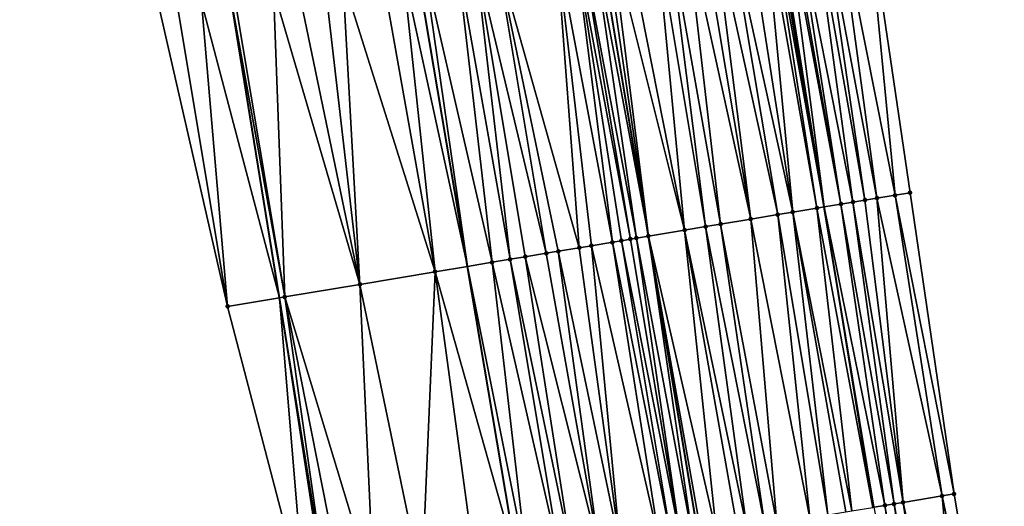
# Model space of a CAD drawing. Header units: feet. Extents: x 2004186 to 2014793, y 836912 to 864902.
# Tile 68 of 256: x 2010666 to 2010730, y 838985 to 839017. Entities that reach past the tile are written whole.
import ezdxf

# ---------------------------------------------------------------- set-up
doc = ezdxf.new("R2010")
doc.units = ezdxf.units.FT
doc.header["$LTSCALE"] = 100
doc.header["$MEASUREMENT"] = 0
for name, color, linetype, lineweight in [('EP_Travel Lane', 5, 'Continuous', 40), ('GPL_Skip Line', 2, 'Continuous', 40), ('Road Shots', 4, 'Continuous', 200), ('Road X-Section', 30, 'Continuous', 13)]:
    doc.layers.add(name, color=color, linetype=linetype, lineweight=lineweight)
doc.layers.add('I-77 SB_MM21-27-Surface-Border', color=7, linetype='Continuous')
doc.layers.add('I-77 SB_MM21-27-Surface-TIN', color=7, linetype='Continuous')

msp = doc.modelspace()

# ---------------------------------------------------------------- linework, layer by layer
at = {"layer": 'EP_Travel Lane'}
for points in [[(2010685.713309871, 838979.2360641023, 330.4957122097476), (2010682.557209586, 838998.9693545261, 330.1328863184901), (2010679.359229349, 839018.7083852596, 329.7879534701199), (2010676.161078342, 839038.4483592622, 329.4578710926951), (2010672.963000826, 839058.1878796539, 329.1203559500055), (2010669.764990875, 839077.926983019, 328.7908778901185), (2010666.512935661, 839097.6572986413, 328.472035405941), (2010663.205950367, 839117.3810554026, 328.193368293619), (2010659.899411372, 839137.1020293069, 327.9061732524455), (2010656.59245595, 839156.825486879, 327.6419628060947), (2010653.285415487, 839176.5494516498, 327.3737901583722), (2010649.97540912, 839196.2931726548, 327.122772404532), (2010646.66659019, 839216.031891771, 326.8694457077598), (2010643.360692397, 839235.7531855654, 326.6364945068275), (2010640.055513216, 839255.4701924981, 326.4359593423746), (2010636.74941221, 839275.1926985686, 326.2628344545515), (2010633.462569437, 839294.9149905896, 326.1026768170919)], [(2010721.555893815, 838985.217596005, 330.8047410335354), (2010718.286155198, 839004.9326953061, 330.4355532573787), (2010715.006233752, 839024.6572586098, 330.076475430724), (2010711.726088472, 839044.3831590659, 329.7212964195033), (2010708.445987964, 839064.1087902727, 329.3962063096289), (2010705.165882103, 839083.8344536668, 329.0821474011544), (2010701.885500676, 839103.5604243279, 328.765919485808), (2010698.604766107, 839123.2871567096, 328.4711884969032), (2010695.324163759, 839143.013093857, 328.169671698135), (2010692.043401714, 839162.7399912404, 327.8804625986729), (2010688.762457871, 839182.4679817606, 327.6419406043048), (2010685.482497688, 839202.1840394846, 327.3975946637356), (2010682.200977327, 839221.9033964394, 327.1490065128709), (2010678.918373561, 839241.6292629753, 326.9310577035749), (2010675.636717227, 839261.3494361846, 326.7122973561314), (2010672.354242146, 839281.0745294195, 326.5003565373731)]]:
    msp.add_polyline3d(points, dxfattribs=at)
at = {"layer": 'GPL_Skip Line'}
for points in [[(2010710.045952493, 838983.3013167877, 330.9822565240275), (2010706.758958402, 839003.014372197, 330.6301228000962), (2010703.470327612, 839022.7372433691, 330.2778745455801), (2010700.181443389, 839042.4616344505, 329.9181798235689), (2010696.892633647, 839062.1855788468, 329.5976405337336), (2010693.60378557, 839081.9097531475, 329.2815132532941), (2010690.314884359, 839101.634246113, 328.94861431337), (2010687.025977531, 839121.358772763, 328.6460386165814), (2010683.736918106, 839141.0842145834, 328.3671746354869), (2010680.447961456, 839160.8090400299, 328.0584969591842), (2010677.158784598, 839180.5351861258, 327.8217870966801), (2010673.878629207, 839200.2625090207, 327.5792854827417), (2010670.613920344, 839219.9919933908, 327.3251715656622), (2010667.355715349, 839239.7218400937, 327.0798246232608), (2010664.098560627, 839259.445326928, 326.8211748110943), (2010660.840516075, 839279.1742020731, 326.625191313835)], [(2010698.209082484, 838981.3236028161, 330.737704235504), (2010694.878118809, 839001.0287114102, 330.3897662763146), (2010691.571707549, 839020.7490667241, 330.0378413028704), (2010688.279443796, 839040.4730606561, 329.6894604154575), (2010684.987245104, 839060.1966648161, 329.3606536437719), (2010681.695113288, 839079.9198683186, 329.0181715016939), (2010678.402882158, 839099.6436668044, 328.6947507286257), (2010675.122379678, 839119.370591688, 328.3897105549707), (2010671.863432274, 839139.1003730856, 328.1183584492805), (2010668.613828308, 839158.8326669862, 327.8354776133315), (2010665.3640819, 839178.5658258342, 327.5829139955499), (2010662.091655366, 839198.3050549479, 327.344812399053), (2010658.793127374, 839218.037286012, 327.1055517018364), (2010655.490710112, 839237.7601089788, 326.9100944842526), (2010652.189292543, 839257.4769615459, 326.6836364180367), (2010648.8870138, 839277.1989572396, 326.4800242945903)]]:
    msp.add_polyline3d(points, dxfattribs=at)
at = {"layer": 'I-77 SB_MM21-27-Surface-Border', "color": 3, "linetype": 'ByBlock', "lineweight": -2}
for points in [[(2010684.204075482, 838978.9842045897, 330.4831046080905), (2010679.142003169, 838998.3987579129, 330.0737423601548), (2010674.669503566, 839017.92552638, 329.7371164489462), (2010669.99965158, 839037.4198564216, 329.3931857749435), (2010666.513433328, 839057.111699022, 329.072349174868), (2010663.224585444, 839076.8358721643, 328.7564288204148), (2010659.738478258, 839096.5270486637, 328.4333004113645), (2010656.449240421, 839116.2535604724, 328.1270052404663), (2010653.357763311, 839136.010061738, 327.8321270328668), (2010650.265799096, 839155.769484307, 327.5646855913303), (2010647.3710486, 839175.5621768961, 327.2759111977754), (2010644.678529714, 839195.4133599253, 327.0051478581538), (2010641.410609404, 839215.1622232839, 326.7271981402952), (2010640.717584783, 839235.3161570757, 326.5969748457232), (2010637.262832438, 839255.0086934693, 326.4099797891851), (2010633.215271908, 839274.6084712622, 326.1926210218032), (2010629.168307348, 839294.2046402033, 325.994353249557)], [(2010677.811161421, 839281.9737030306, 326.266326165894), (2010681.464059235, 839262.3087996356, 326.4659894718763), (2010684.721404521, 839242.5841588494, 326.6821317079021), (2010688.374242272, 839222.9196191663, 326.8767981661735), (2010691.834523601, 839203.2333498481, 327.1076564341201), (2010695.309069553, 839183.556308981, 327.3515569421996), (2010698.006498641, 839163.7309922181, 327.6452062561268), (2010701.8875877, 839144.1030306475, 327.8944020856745), (2010705.176395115, 839124.3791002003, 328.1788083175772), (2010708.465606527, 839104.6527468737, 328.4823400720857), (2010711.754457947, 839084.9285525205, 328.8010143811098), (2010714.846044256, 839065.1713963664, 329.1112561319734), (2010718.134926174, 839045.4470191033, 329.4497164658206), (2010721.029168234, 839025.6573757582, 329.8374817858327), (2010723.923298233, 839005.8684044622, 330.2152827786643), (2010726.815500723, 838986.0909930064, 330.5852126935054), (2010730.106637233, 838966.378388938, 330.9403130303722)]]:
    msp.add_polyline3d(points, dxfattribs=at)
at = {"layer": 'I-77 SB_MM21-27-Surface-TIN', "color": 128, "linetype": 'ByBlock', "lineweight": -2}
for points in [[(2010721.029168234, 839025.6573757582, 329.8374817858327), (2010719.056143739, 839025.3299969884, 329.9298432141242), (2010722.936776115, 839005.704774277, 330.2602002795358)], [(2010721.029168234, 839025.6573757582, 329.8374817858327), (2010722.936776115, 839005.704774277, 330.2602002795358), (2010723.923298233, 839005.8684044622, 330.2152827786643)], [(2010716.29390864, 839024.8716715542, 330.0594352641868), (2010715.899319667, 839024.8061002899, 330.0722664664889), (2010719.385328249, 839005.1155151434, 330.4117316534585)], [(2010717.477716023, 839025.0681426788, 330.0066090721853), (2010716.29390864, 839024.8716715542, 330.0594352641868), (2010720.174506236, 839005.2466574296, 330.3885150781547)], [(2010716.29390864, 839024.8716715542, 330.0594352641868), (2010719.385328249, 839005.1155151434, 330.4117316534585), (2010720.174506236, 839005.2466574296, 330.3885150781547)], [(2010718.069617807, 839025.1663896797, 329.980871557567), (2010717.477716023, 839025.0681426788, 330.0066090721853), (2010720.963709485, 839005.3776482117, 330.3572076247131)], [(2010717.477716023, 839025.0681426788, 330.0066090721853), (2010720.174506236, 839005.2466574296, 330.3885150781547), (2010720.963709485, 839005.3776482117, 330.3572076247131)], [(2010719.056143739, 839025.3299969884, 329.9298432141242), (2010718.069617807, 839025.1663896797, 329.980871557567), (2010721.752931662, 839005.5085254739, 330.3198378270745)], [(2010718.069617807, 839025.1663896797, 329.980871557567), (2010720.963709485, 839005.3776482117, 330.3572076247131), (2010721.752931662, 839005.5085254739, 330.3198378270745)], [(2010719.056143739, 839025.3299969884, 329.9298432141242), (2010721.752931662, 839005.5085254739, 330.3198378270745), (2010722.936776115, 839005.704774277, 330.2602002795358)], [(2010713.137300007, 839024.3464828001, 330.1255462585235), (2010711.953588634, 839024.1494358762, 330.1443642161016), (2010716.228680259, 839004.5905624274, 330.4841139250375)], [(2010714.321034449, 839024.5433913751, 330.0985570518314), (2010713.137300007, 839024.3464828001, 330.1255462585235), (2010716.228680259, 839004.5905624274, 330.4841139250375)], [(2010714.715625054, 839024.6089528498, 330.085147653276), (2010714.321034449, 839024.5433913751, 330.0985570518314), (2010717.807010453, 839004.8530016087, 330.4459374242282)], [(2010714.321034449, 839024.5433913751, 330.0985570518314), (2010716.228680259, 839004.5905624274, 330.4841139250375), (2010717.807010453, 839004.8530016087, 330.4459374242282)], [(2010714.912921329, 839024.6417277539, 330.0780984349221), (2010714.715625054, 839024.6089528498, 330.085147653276), (2010718.286155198, 839004.9326953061, 330.4355532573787)], [(2010714.715625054, 839024.6089528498, 330.085147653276), (2010717.807010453, 839004.8530016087, 330.4459374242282), (2010718.286155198, 839004.9326953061, 330.4355532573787)], [(2010714.912921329, 839024.6417277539, 330.0780984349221), (2010718.286155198, 839004.9326953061, 330.4355532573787), (2010715.006233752, 839024.6572586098, 330.076475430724)], [(2010715.110207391, 839024.674563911, 330.0746669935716), (2010715.006233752, 839024.6572586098, 330.076475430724), (2010718.286155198, 839004.9326953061, 330.4355532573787)], [(2010715.702036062, 839024.7732493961, 330.074827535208), (2010715.110207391, 839024.674563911, 330.0746669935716), (2010718.286155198, 839004.9326953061, 330.4355532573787)], [(2010715.899319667, 839024.8061002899, 330.0722664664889), (2010715.702036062, 839024.7732493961, 330.074827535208), (2010719.385328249, 839005.1155151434, 330.4117316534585)], [(2010715.702036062, 839024.7732493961, 330.074827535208), (2010718.286155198, 839004.9326953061, 330.4355532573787), (2010719.385328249, 839005.1155151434, 330.4117316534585)], [(2010709.191611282, 839023.6895646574, 330.1826581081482), (2010708.007922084, 839023.4923847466, 330.1936215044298), (2010711.493838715, 839003.8023510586, 330.5509100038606)], [(2010710.178009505, 839023.853937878, 330.1768665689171), (2010709.191611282, 839023.6895646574, 330.1826581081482), (2010713.466689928, 839004.1307690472, 330.5228959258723)], [(2010709.191611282, 839023.6895646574, 330.1826581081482), (2010711.493838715, 839003.8023510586, 330.5509100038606), (2010713.466689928, 839004.1307690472, 330.5228959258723)], [(2010710.967149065, 839023.9853106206, 330.1648012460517), (2010710.178009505, 839023.853937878, 330.1768665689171), (2010713.466689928, 839004.1307690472, 330.5228959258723)], [(2010711.953588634, 839024.1494358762, 330.1443642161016), (2010710.967149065, 839023.9853106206, 330.1648012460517), (2010715.242246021, 839004.4264051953, 330.500885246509)], [(2010710.967149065, 839023.9853106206, 330.1648012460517), (2010713.466689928, 839004.1307690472, 330.5228959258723), (2010715.242246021, 839004.4264051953, 330.500885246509)], [(2010711.953588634, 839024.1494358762, 330.1443642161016), (2010715.242246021, 839004.4264051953, 330.500885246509), (2010716.228680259, 839004.5905624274, 330.4841139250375)], [(2010705.245912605, 839023.0327061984, 330.2432950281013), (2010704.259456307, 839022.8686812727, 330.2696578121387), (2010709.126375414, 839003.4085004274, 330.5979287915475)], [(2010707.218779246, 839023.3610316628, 330.2068479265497), (2010705.245912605, 839023.0327061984, 330.2432950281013), (2010709.126375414, 839003.4085004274, 330.5979287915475)], [(2010708.007922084, 839023.4923847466, 330.1936215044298), (2010707.218779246, 839023.3610316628, 330.2068479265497), (2010710.507393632, 839003.6382588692, 330.5711548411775)], [(2010707.218779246, 839023.3610316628, 330.2068479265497), (2010709.126375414, 839003.4085004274, 330.5979287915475), (2010710.507393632, 839003.6382588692, 330.5711548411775)], [(2010708.007922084, 839023.4923847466, 330.1936215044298), (2010710.507393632, 839003.6382588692, 330.5711548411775), (2010711.493838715, 839003.8023510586, 330.5509100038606)], [(2010700.708555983, 839022.2761383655, 330.2432978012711), (2010696.763287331, 839021.6167009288, 330.1516133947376), (2010702.221862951, 839002.2562380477, 330.5464791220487)], [(2010701.892132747, 839022.4739925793, 330.2721605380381), (2010700.708555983, 839022.2761383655, 330.2432978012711), (2010704.391698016, 839002.6193046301, 330.6121528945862)], [(2010700.708555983, 839022.2761383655, 330.2432978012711), (2010703.010904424, 839002.3881990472, 330.5669847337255), (2010704.391698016, 839002.6193046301, 330.6121528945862)], [(2010700.708555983, 839022.2761383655, 330.2432978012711), (2010702.221862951, 839002.2562380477, 330.5464791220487), (2010703.010904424, 839002.3881990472, 330.5669847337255)], [(2010702.286668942, 839022.539880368, 330.2780241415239), (2010701.892132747, 839022.4739925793, 330.2721605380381), (2010705.575289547, 839002.8170702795, 330.6335203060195)], [(2010701.892132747, 839022.4739925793, 330.2721605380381), (2010704.983486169, 839002.7182331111, 330.6252748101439), (2010705.575289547, 839002.8170702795, 330.6335203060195)], [(2010701.892132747, 839022.4739925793, 330.2721605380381), (2010704.391698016, 839002.6193046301, 330.6121528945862), (2010704.983486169, 839002.7182331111, 330.6252748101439)], [(2010703.075768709, 839022.6714917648, 330.2800543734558), (2010702.286668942, 839022.539880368, 330.2780241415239), (2010705.96983657, 839002.8828931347, 330.6353543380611)], [(2010702.286668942, 839022.539880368, 330.2780241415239), (2010705.575289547, 839002.8170702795, 330.6335203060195), (2010705.96983657, 839002.8828931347, 330.6353543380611)], [(2010703.075768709, 839022.6714917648, 330.2800543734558), (2010706.758958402, 839003.014372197, 330.6301228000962), (2010703.470327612, 839022.7372433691, 330.2778745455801)], [(2010703.075768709, 839022.6714917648, 330.2800543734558), (2010705.96983657, 839002.8828931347, 330.6353543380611), (2010706.758958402, 839003.014372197, 330.6301228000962)], [(2010703.864886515, 839022.8029949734, 330.2756947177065), (2010703.470327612, 839022.7372433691, 330.2778745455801), (2010706.758958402, 839003.014372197, 330.6301228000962)], [(2010704.259456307, 839022.8686812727, 330.2696578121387), (2010703.864886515, 839022.8029949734, 330.2756947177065), (2010706.758958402, 839003.014372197, 330.6301228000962)], [(2010704.259456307, 839022.8686812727, 330.2696578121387), (2010706.758958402, 839003.014372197, 330.6301228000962), (2010709.126375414, 839003.4085004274, 330.5979287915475)], [(2010696.763287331, 839021.6167009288, 330.1516133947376), (2010695.382444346, 839021.385891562, 330.1191538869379), (2010700.051949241, 839001.8936431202, 330.5059933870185)], [(2010696.763287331, 839021.6167009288, 330.1516133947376), (2010700.841005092, 839002.0255178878, 330.5218939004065), (2010702.221862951, 839002.2562380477, 330.5464791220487)], [(2010696.763287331, 839021.6167009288, 330.1516133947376), (2010700.051949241, 839001.8936431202, 330.5059933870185), (2010700.841005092, 839002.0255178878, 330.5218939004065)], [(2010694.198851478, 839021.1881339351, 330.0959958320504), (2010692.028942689, 839020.8255094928, 330.0494762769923), (2010696.501219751, 839001.3000756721, 330.4274454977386)], [(2010695.382444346, 839021.385891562, 330.1191538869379), (2010694.198851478, 839021.1881339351, 330.0959958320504), (2010697.684808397, 839001.4978586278, 330.4497371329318)], [(2010694.198851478, 839021.1881339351, 330.0959958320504), (2010696.501219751, 839001.3000756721, 330.4274454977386), (2010697.684808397, 839001.4978586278, 330.4497371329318)], [(2010695.382444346, 839021.385891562, 330.1191538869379), (2010698.67112547, 839001.662718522, 330.470490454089), (2010700.051949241, 839001.8936431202, 330.5059933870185)], [(2010695.382444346, 839021.385891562, 330.1191538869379), (2010697.684808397, 839001.4978586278, 330.4497371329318), (2010698.67112547, 839001.662718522, 330.470490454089)], [(2010689.267261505, 839020.3638620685, 329.9828627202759), (2010686.702839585, 839019.9352115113, 329.9223096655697), (2010692.753240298, 839000.6734555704, 330.340438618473)], [(2010690.648107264, 839020.5946547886, 330.0143390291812), (2010689.267261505, 839020.3638620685, 329.9828627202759), (2010692.753240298, 839000.6734555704, 330.340438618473)], [(2010690.648107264, 839020.5946547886, 330.0143390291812), (2010694.878118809, 839001.0287114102, 330.3897662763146), (2010691.571707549, 839020.7490667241, 330.0378413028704)], [(2010690.648107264, 839020.5946547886, 330.0143390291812), (2010692.753240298, 839000.6734555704, 330.340438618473), (2010694.878118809, 839001.0287114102, 330.3897662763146)], [(2010692.028942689, 839020.8255094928, 330.0494762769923), (2010691.571707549, 839020.7490667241, 330.0378413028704), (2010694.878118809, 839001.0287114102, 330.3897662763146)], [(2010692.028942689, 839020.8255094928, 330.0494762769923), (2010694.878118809, 839001.0287114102, 330.3897662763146), (2010696.501219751, 839001.3000756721, 330.4274454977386)], [(2010685.519254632, 839019.7374064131, 329.8963478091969), (2010683.74384764, 839019.4408760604, 329.867876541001), (2010687.821655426, 838999.8491531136, 330.2365125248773)], [(2010686.702839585, 839019.9352115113, 329.9223096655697), (2010685.519254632, 839019.7374064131, 329.8963478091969), (2010687.821655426, 838999.8491531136, 330.2365125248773)], [(2010686.702839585, 839019.9352115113, 329.9223096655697), (2010687.821655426, 838999.8491531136, 330.2365125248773), (2010692.753240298, 839000.6734555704, 330.340438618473)], [(2010682.16572826, 839019.1771725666, 329.8354246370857), (2010679.601262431, 839018.7487853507, 329.7904252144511), (2010682.890051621, 838999.0249642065, 330.1386504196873)], [(2010683.74384764, 839019.4408760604, 329.867876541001), (2010682.16572826, 839019.1771725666, 329.8354246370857), (2010687.821655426, 838999.8491531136, 330.2365125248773)], [(2010682.16572826, 839019.1771725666, 329.8354246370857), (2010682.890051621, 838999.0249642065, 330.1386504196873), (2010687.821655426, 838999.8491531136, 330.2365125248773)], [(2010677.431284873, 839018.3865733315, 329.7682644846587), (2010675.853121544, 839018.1231334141, 329.7513800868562), (2010679.142003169, 838998.3987579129, 330.0737423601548)], [(2010677.431284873, 839018.3865733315, 329.7682644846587), (2010682.557209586, 838998.9693545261, 330.1328863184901), (2010679.359229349, 839018.7083852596, 329.7879534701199)], [(2010677.431284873, 839018.3865733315, 329.7682644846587), (2010679.142003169, 838998.3987579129, 330.0737423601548), (2010682.557209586, 838998.9693545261, 330.1328863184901)], [(2010679.601262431, 839018.7487853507, 329.7904252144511), (2010679.359229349, 839018.7083852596, 329.7879534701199), (2010682.890051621, 838999.0249642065, 330.1386504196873)], [(2010682.890051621, 838999.0249642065, 330.1386504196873), (2010679.359229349, 839018.7083852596, 329.7879534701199), (2010682.557209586, 838998.9693545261, 330.1328863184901)], [(2010675.853121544, 839018.1231334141, 329.7513800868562), (2010674.669503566, 839017.92552638, 329.7371164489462), (2010679.142003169, 838998.3987579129, 330.0737423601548)], [(2010721.752931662, 839005.5085254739, 330.3198378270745), (2010720.963709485, 839005.3776482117, 330.3572076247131), (2010723.461374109, 838985.5343589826, 330.7461688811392)], [(2010722.936776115, 839005.704774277, 330.2602002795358), (2010721.752931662, 839005.5085254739, 330.3198378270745), (2010726.026299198, 838985.9599918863, 330.621304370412)], [(2010721.752931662, 839005.5085254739, 330.3198378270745), (2010723.461374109, 838985.5343589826, 330.7461688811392), (2010726.026299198, 838985.9599918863, 330.621304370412)], [(2010723.923298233, 839005.8684044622, 330.2152827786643), (2010722.936776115, 839005.704774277, 330.2602002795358), (2010726.815500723, 838986.0909930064, 330.5852126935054)], [(2010722.936776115, 839005.704774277, 330.2602002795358), (2010726.026299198, 838985.9599918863, 330.621304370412), (2010726.815500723, 838986.0909930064, 330.5852126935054)], [(2010717.807010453, 839004.8530016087, 330.4459374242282), (2010716.228680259, 839004.5905624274, 330.4841139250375), (2010720.107426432, 838984.976651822, 330.8398716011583)], [(2010717.807010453, 839004.8530016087, 330.4459374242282), (2010721.488450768, 838985.2063735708, 330.8061528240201), (2010718.286155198, 839004.9326953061, 330.4355532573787)], [(2010717.807010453, 839004.8530016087, 330.4459374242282), (2010720.107426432, 838984.976651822, 330.8398716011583), (2010721.488450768, 838985.2063735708, 330.8061528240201)], [(2010719.385328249, 839005.1155151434, 330.4117316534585), (2010718.286155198, 839004.9326953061, 330.4355532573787), (2010722.277600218, 838985.3376869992, 330.7896334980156)], [(2010721.488450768, 838985.2063735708, 330.8061528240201), (2010721.555893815, 838985.217596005, 330.8047410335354), (2010718.286155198, 839004.9326953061, 330.4355532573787)], [(2010722.277600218, 838985.3376869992, 330.7896334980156), (2010718.286155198, 839004.9326953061, 330.4355532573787), (2010721.555893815, 838985.217596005, 330.8047410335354)], [(2010720.174506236, 839005.2466574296, 330.3885150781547), (2010719.385328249, 839005.1155151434, 330.4117316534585), (2010722.869478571, 838985.4360745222, 330.771130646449)], [(2010719.385328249, 839005.1155151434, 330.4117316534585), (2010722.277600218, 838985.3376869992, 330.7896334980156), (2010722.869478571, 838985.4360745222, 330.771130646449)], [(2010720.963709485, 839005.3776482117, 330.3572076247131), (2010720.174506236, 839005.2466574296, 330.3885150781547), (2010723.461374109, 838985.5343589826, 330.7461688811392)], [(2010720.174506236, 839005.2466574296, 330.3885150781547), (2010722.869478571, 838985.4360745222, 330.771130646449), (2010723.461374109, 838985.5343589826, 330.7461688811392)], [(2010715.242246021, 839004.4264051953, 330.500885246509), (2010713.466689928, 839004.1307690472, 330.5228959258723), (2010717.345449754, 838984.5167765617, 330.8802506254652)], [(2010716.228680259, 839004.5905624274, 330.4841139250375), (2010715.242246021, 839004.4264051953, 330.500885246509), (2010718.52914426, 838984.7139246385, 330.8666227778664)], [(2010715.242246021, 839004.4264051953, 330.500885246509), (2010717.345449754, 838984.5167765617, 330.8802506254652), (2010718.52914426, 838984.7139246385, 330.8666227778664)], [(2010716.228680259, 839004.5905624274, 330.4841139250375), (2010719.712856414, 838984.9109668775, 330.8463620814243), (2010720.107426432, 838984.976651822, 330.8398716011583)], [(2010716.228680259, 839004.5905624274, 330.4841139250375), (2010718.52914426, 838984.7139246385, 330.8666227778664), (2010719.712856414, 838984.9109668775, 330.8463620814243)], [(2010710.507393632, 839003.6382588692, 330.5711548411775), (2010709.126375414, 839003.4085004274, 330.5979287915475), (2010713.202522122, 838983.8267394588, 330.9267677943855)], [(2010711.493838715, 839003.8023510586, 330.5509100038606), (2010710.507393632, 839003.6382588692, 330.5711548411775), (2010714.386192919, 838984.0240297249, 330.9220509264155)], [(2010710.507393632, 839003.6382588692, 330.5711548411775), (2010713.202522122, 838983.8267394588, 330.9267677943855), (2010714.386192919, 838984.0240297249, 330.9220509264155)], [(2010713.466689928, 839004.1307690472, 330.5228959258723), (2010711.493838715, 839003.8023510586, 330.5509100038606), (2010715.175324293, 838984.155451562, 330.9123255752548)], [(2010711.493838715, 839003.8023510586, 330.5509100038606), (2010714.386192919, 838984.0240297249, 330.9220509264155), (2010715.175324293, 838984.155451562, 330.9123255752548)], [(2010713.466689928, 839004.1307690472, 330.5228959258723), (2010715.175324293, 838984.155451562, 330.9123255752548), (2010717.345449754, 838984.5167765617, 330.8802506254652)], [(2010705.96983657, 839002.8828931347, 330.6353543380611), (2010705.575289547, 839002.8170702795, 330.6335203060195), (2010708.862287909, 838983.1039892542, 330.9846378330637)], [(2010705.96983657, 839002.8828931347, 330.6353543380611), (2010709.651391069, 838983.2355803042, 330.985517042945), (2010706.758958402, 839003.014372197, 330.6301228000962)], [(2010705.96983657, 839002.8828931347, 330.6353543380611), (2010708.862287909, 838983.1039892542, 330.9846378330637), (2010709.651391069, 838983.2355803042, 330.985517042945)], [(2010709.126375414, 839003.4085004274, 330.5979287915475), (2010706.758958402, 839003.014372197, 330.6301228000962), (2010711.229659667, 838983.4983888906, 330.9638673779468)], [(2010709.651391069, 838983.2355803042, 330.985517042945), (2010710.045952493, 838983.3013167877, 330.9822565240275), (2010706.758958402, 839003.014372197, 330.6301228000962)], [(2010710.243233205, 838983.3341850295, 330.9806262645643), (2010706.758958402, 839003.014372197, 330.6301228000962), (2010710.045952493, 838983.3013167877, 330.9822565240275)], [(2010711.229659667, 838983.4983888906, 330.9638673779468), (2010706.758958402, 839003.014372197, 330.6301228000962), (2010710.243233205, 838983.3341850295, 330.9806262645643)], [(2010709.126375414, 839003.4085004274, 330.5979287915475), (2010712.610674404, 838983.7281682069, 330.9337563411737), (2010713.202522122, 838983.8267394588, 330.9267677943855)], [(2010709.126375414, 839003.4085004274, 330.5979287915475), (2010711.229659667, 838983.4983888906, 330.9638673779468), (2010712.610674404, 838983.7281682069, 330.9337563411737)], [(2010702.221862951, 839002.2562380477, 330.5464791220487), (2010700.841005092, 839002.0255178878, 330.5218939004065), (2010704.916983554, 838982.4447659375, 330.9007720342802)], [(2010703.010904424, 839002.3881990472, 330.5669847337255), (2010702.221862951, 839002.2562380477, 330.5464791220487), (2010704.916983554, 838982.4447659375, 330.9007720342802)], [(2010704.391698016, 839002.6193046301, 330.6121528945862), (2010703.010904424, 839002.3881990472, 330.5669847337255), (2010707.48140948, 838982.8733924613, 330.9635176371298)], [(2010703.010904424, 839002.3881990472, 330.5669847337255), (2010704.916983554, 838982.4447659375, 330.9007720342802), (2010707.48140948, 838982.8733924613, 330.9635176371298)], [(2010704.983486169, 839002.7182331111, 330.6252748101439), (2010704.391698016, 839002.6193046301, 330.6121528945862), (2010708.270474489, 838983.0052123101, 330.9787356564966)], [(2010704.391698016, 839002.6193046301, 330.6121528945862), (2010707.48140948, 838982.8733924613, 330.9635176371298), (2010708.270474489, 838983.0052123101, 330.9787356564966)], [(2010705.575289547, 839002.8170702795, 330.6335203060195), (2010704.983486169, 839002.7182331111, 330.6252748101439), (2010708.862287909, 838983.1039892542, 330.9846378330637)], [(2010704.983486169, 839002.7182331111, 330.6252748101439), (2010708.270474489, 838983.0052123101, 330.9787356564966), (2010708.862287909, 838983.1039892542, 330.9846378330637)], [(2010698.67112547, 839001.662718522, 330.470490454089), (2010697.684808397, 839001.4978586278, 330.4497371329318), (2010701.760799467, 838981.9170310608, 330.8113549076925)], [(2010700.051949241, 839001.8936431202, 330.5059933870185), (2010698.67112547, 839001.662718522, 330.470490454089), (2010703.536140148, 838982.213959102, 330.8664884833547)], [(2010698.67112547, 839001.662718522, 330.470490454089), (2010701.760799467, 838981.9170310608, 330.8113549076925), (2010703.536140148, 838982.213959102, 330.8664884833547)], [(2010700.841005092, 839002.0255178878, 330.5218939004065), (2010700.051949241, 839001.8936431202, 330.5059933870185), (2010703.536140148, 838982.213959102, 330.8664884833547)], [(2010700.841005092, 839002.0255178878, 330.5218939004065), (2010703.536140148, 838982.213959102, 330.8664884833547), (2010704.916983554, 838982.4447659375, 330.9007720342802)], [(2010692.753240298, 839000.6734555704, 330.340438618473), (2010698.209082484, 838981.3236028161, 330.737704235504), (2010694.878118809, 839001.0287114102, 330.3897662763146)], [(2010696.501219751, 839001.3000756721, 330.4274454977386), (2010694.878118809, 839001.0287114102, 330.3897662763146), (2010698.80181494, 838981.4226511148, 330.7508082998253)], [(2010698.80181494, 838981.4226511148, 330.7508082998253), (2010694.878118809, 839001.0287114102, 330.3897662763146), (2010698.209082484, 838981.3236028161, 330.737704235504)], [(2010697.684808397, 839001.4978586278, 330.4497371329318), (2010696.501219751, 839001.3000756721, 330.4274454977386), (2010700.971748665, 838981.7851260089, 330.7907972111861)], [(2010696.501219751, 839001.3000756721, 330.4274454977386), (2010698.80181494, 838981.4226511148, 330.7508082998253), (2010700.971748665, 838981.7851260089, 330.7907972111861)], [(2010697.684808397, 839001.4978586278, 330.4497371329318), (2010700.971748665, 838981.7851260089, 330.7907972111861), (2010701.760799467, 838981.9170310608, 330.8113549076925)], [(2010692.753240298, 839000.6734555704, 330.340438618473), (2010687.821655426, 838999.8491531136, 330.2365125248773), (2010691.897523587, 838980.2690626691, 330.6073244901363)], [(2010692.753240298, 839000.6734555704, 330.340438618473), (2010691.897523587, 838980.2690626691, 330.6073244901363), (2010695.448313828, 838980.8622657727, 330.6766694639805)], [(2010692.753240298, 839000.6734555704, 330.340438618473), (2010695.448313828, 838980.8622657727, 330.6766694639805), (2010698.209082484, 838981.3236028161, 330.737704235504)], [(2010687.821655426, 838999.8491531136, 330.2365125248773), (2010682.890051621, 838999.0249642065, 330.1386504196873), (2010688.741268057, 838979.7417562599, 330.5447594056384)], [(2010687.821655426, 838999.8491531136, 330.2365125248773), (2010688.741268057, 838979.7417562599, 330.5447594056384), (2010691.897523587, 838980.2690626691, 330.6073244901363)], [(2010679.142003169, 838998.3987579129, 330.0737423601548), (2010684.204075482, 838978.9842045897, 330.4831046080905), (2010682.557209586, 838998.9693545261, 330.1328863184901)], [(2010682.890051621, 838999.0249642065, 330.1386504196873), (2010682.557209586, 838998.9693545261, 330.1328863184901), (2010685.713309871, 838979.2360641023, 330.4957122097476)], [(2010685.584980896, 838979.2146395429, 330.4940823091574), (2010685.713309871, 838979.2360641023, 330.4957122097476), (2010682.557209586, 838998.9693545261, 330.1328863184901)], [(2010685.584980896, 838979.2146395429, 330.4940823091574), (2010682.557209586, 838998.9693545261, 330.1328863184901), (2010684.204075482, 838978.9842045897, 330.4831046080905)], [(2010682.890051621, 838999.0249642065, 330.1386504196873), (2010685.713309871, 838979.2360641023, 330.4957122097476), (2010686.768599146, 838979.4122449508, 330.5091153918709)], [(2010682.890051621, 838999.0249642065, 330.1386504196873), (2010686.768599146, 838979.4122449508, 330.5091153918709), (2010688.741268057, 838979.7417562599, 330.5447594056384)], [(2010726.815500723, 838986.0909930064, 330.5852126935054), (2010726.026299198, 838985.9599918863, 330.621304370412), (2010730.106637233, 838966.378388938, 330.9403130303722)], [(2010722.869478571, 838985.4360745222, 330.771130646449), (2010722.277600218, 838985.3376869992, 330.7896334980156), (2010725.766248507, 838965.6565583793, 331.1340036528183)], [(2010723.461374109, 838985.5343589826, 330.7461688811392), (2010722.869478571, 838985.4360745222, 330.771130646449), (2010726.358107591, 838965.7550622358, 331.111440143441)], [(2010722.869478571, 838985.4360745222, 330.771130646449), (2010725.766248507, 838965.6565583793, 331.1340036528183), (2010726.358107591, 838965.7550622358, 331.111440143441)], [(2010726.026299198, 838985.9599918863, 330.621304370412), (2010723.461374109, 838985.5343589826, 330.7461688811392), (2010727.73916192, 838965.9846066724, 331.0429592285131)], [(2010723.461374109, 838985.5343589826, 330.7461688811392), (2010726.358107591, 838965.7550622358, 331.111440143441), (2010727.73916192, 838965.9846066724, 331.0429592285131)], [(2010726.026299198, 838985.9599918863, 330.621304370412), (2010727.73916192, 838965.9846066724, 331.0429592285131), (2010730.106637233, 838966.378388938, 330.9403130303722)], [(2010722.277600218, 838985.3376869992, 330.7896334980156), (2010721.555893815, 838985.217596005, 330.8047410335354), (2010725.371690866, 838965.5907989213, 331.1442509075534)], [(2010722.277600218, 838985.3376869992, 330.7896334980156), (2010725.371690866, 838965.5907989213, 331.1442509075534), (2010725.766248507, 838965.6565583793, 331.1340036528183)]]:
    msp.add_3dface(points, dxfattribs=at)
at = {"layer": 'Road Shots', "lineweight": 100}
for p in [(2010721.752931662, 839005.5085254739, 330.3198378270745), (2010722.936776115, 839005.704774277, 330.2602002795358), (2010723.923298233, 839005.8684044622, 330.2152827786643), (2010717.807010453, 839004.8530016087, 330.4459374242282), (2010719.385328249, 839005.1155151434, 330.4117316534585), (2010720.174506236, 839005.2466574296, 330.3885150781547), (2010720.963709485, 839005.3776482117, 330.3572076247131), (2010715.242246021, 839004.4264051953, 330.500885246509), (2010716.228680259, 839004.5905624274, 330.4841139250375), (2010710.507393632, 839003.6382588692, 330.5711548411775), (2010711.493838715, 839003.8023510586, 330.5509100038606), (2010713.466689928, 839004.1307690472, 330.5228959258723), (2010705.96983657, 839002.8828931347, 330.6353543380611), (2010706.758958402, 839003.0143721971, 330.6301228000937), (2010709.126375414, 839003.4085004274, 330.5979287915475), (2010702.221862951, 839002.2562380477, 330.5464791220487), (2010703.010904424, 839002.3881990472, 330.5669847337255), (2010704.391698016, 839002.6193046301, 330.6121528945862), (2010704.983486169, 839002.7182331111, 330.6252748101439), (2010705.575289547, 839002.8170702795, 330.6335203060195), (2010698.67112547, 839001.662718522, 330.470490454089), (2010700.051949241, 839001.8936431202, 330.5059933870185), (2010700.841005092, 839002.0255178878, 330.5218939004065), (2010696.501219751, 839001.3000756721, 330.4274454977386), (2010697.684808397, 839001.4978586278, 330.4497371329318), (2010692.753240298, 839000.6734555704, 330.340438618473), (2010687.821655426, 838999.8491531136, 330.2365125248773), (2010682.890051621, 838999.0249642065, 330.1386504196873), (2010679.142003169, 838998.3987579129, 330.0737423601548), (2010726.815500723, 838986.0909930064, 330.5852126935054), (2010722.869478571, 838985.4360745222, 330.771130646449), (2010723.461374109, 838985.5343589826, 330.7461688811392), (2010726.026299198, 838985.9599918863, 330.621304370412), (2010722.277600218, 838985.3376869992, 330.7896334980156)]:
    msp.add_point(p, dxfattribs=at)
at = {"layer": 'Road X-Section', "extrusion": (0.1644416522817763, -0.9862041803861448, 0.0189804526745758), "elevation": -496778.0629237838, "flags": 128}
msp.add_lwpolyline([(2121288.597784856, 9760.904633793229), (2121292.397784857, 9760.969553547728), (2121297.397784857, 9761.067433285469), (2121302.397784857, 9761.171378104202), (2121306.197784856, 9761.258400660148), (2121307.397784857, 9761.280696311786), (2121308.397784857, 9761.301453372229), (2121309.797784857, 9761.336962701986), (2121310.597784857, 9761.352866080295), (2121311.997784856, 9761.377455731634), (2121312.797784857, 9761.397965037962), (2121314.197784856, 9761.443141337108), (2121314.797784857, 9761.45626561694), (2121315.397784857, 9761.46451259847), (2121315.797784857, 9761.466346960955), (2121316.597784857, 9761.461114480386), (2121318.997784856, 9761.428914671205), (2121320.397784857, 9761.402135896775), (2121321.397784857, 9761.38188741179), (2121323.397784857, 9761.353868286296), (2121325.197784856, 9761.331853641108), (2121326.197784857, 9761.31507929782), (2121327.797784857, 9761.276895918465), (2121329.397784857, 9761.24268398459), (2121330.197784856, 9761.219463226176), (2121330.997784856, 9761.188150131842), (2121331.797784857, 9761.150773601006), (2121332.997784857, 9761.091125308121), (2121333.997784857, 9761.046199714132)], dxfattribs=at)
at = {"layer": 'Road X-Section', "extrusion": (0.1644497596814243, -0.9862528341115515, 0.01617478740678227), "elevation": -496783.5212823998, "flags": 128}
msp.add_lwpolyline([(2121290.395226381, 8366.945515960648), (2121291.795226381, 8366.956495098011), (2121292.99522638, 8366.971530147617), (2121294.995226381, 8367.007178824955), (2121298.195226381, 8367.069752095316), (2121301.795226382, 8367.139106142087), (2121305.195226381, 8367.213254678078), (2121307.395226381, 8367.253248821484), (2121308.195226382, 8367.273809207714), (2121309.995226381, 8367.328949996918), (2121311.395226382, 8367.363238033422), (2121313.995226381, 8367.42599184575), (2121314.795226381, 8367.441211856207), (2121315.395226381, 8367.447114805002), (2121316.195226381, 8367.447994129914), (2121316.795226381, 8367.443102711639), (2121317.795226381, 8367.426341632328), (2121319.195226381, 8367.396226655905), (2121319.795226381, 8367.389237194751), (2121320.995226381, 8367.384519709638), (2121321.795226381, 8367.374793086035), (2121323.995226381, 8367.342713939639), (2121325.195226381, 8367.329084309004), (2121326.395226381, 8367.308820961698), (2121326.795226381, 8367.30232963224), (2121328.195226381, 8367.268606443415), (2121328.995226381, 8367.252084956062), (2121329.595226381, 8367.23357968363), (2121330.195226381, 8367.208614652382), (2121332.795226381, 8367.083733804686), (2121333.595226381, 8367.047637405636)], dxfattribs=at)

doc.saveas('drawing.dxf')
